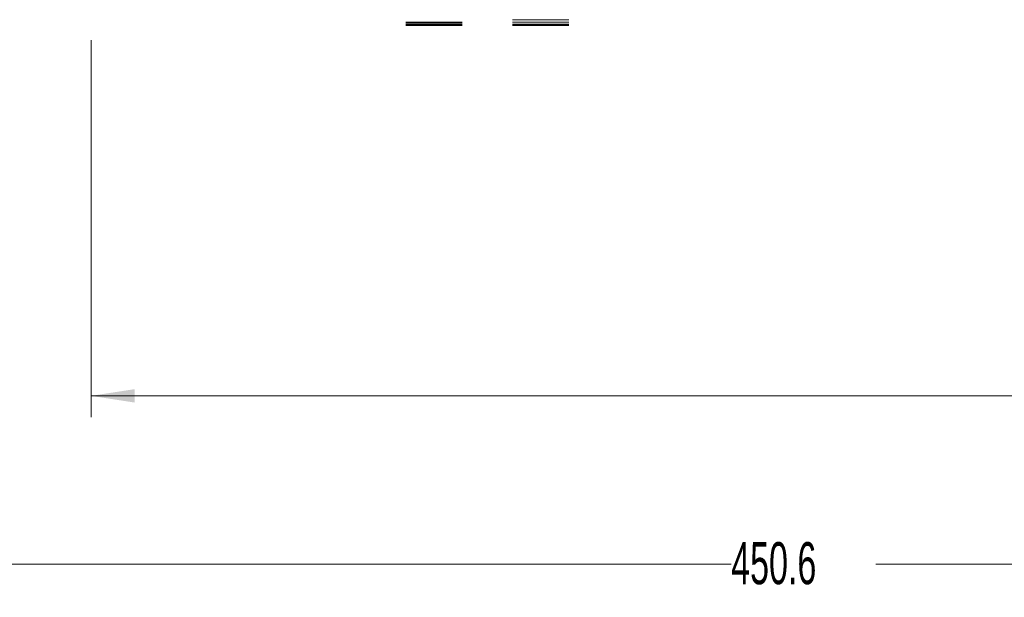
# Model space of a CAD drawing. Header units: millimetres. Extents: x 0 to 1118, y 0 to 864.
# Tile 16 of 20: x 839 to 913, y 659 to 702. Entities that reach past the tile are written whole.
import ezdxf

# ---------------------------------------------------------------- set-up
doc = ezdxf.new("R2010")
doc.units = ezdxf.units.MM
doc.styles.add('SLDTEXTSTYLE3', font='TXT', dxfattribs={"width": 0.605})
doc.dimstyles.new('SLDDIMSTYLE0', dxfattribs={"dimtxt": 3.175, "dimasz": 3.302, "dimexe": 0, "dimexo": 0.0625, "dimgap": 0.79375, "dimtad": 0, "dimtih": 1, "dimtoh": 1, "dimdec": 1, "dimlfac": 2, "dimrnd": 1e-09, "dimzin": 12, "dimdsep": 46, "dimtxsty": 'SLDTEXTSTYLE3', "dimsah": 1, "dimcen": 0.09, "dimadec": 0, "dimazin": 3, "dimtfac": 1, "dimtofl": 0, "dimtmove": 0, "dimatfit": 3, "dimfxl": 1, "dimfrac": 2, "dimtolj": 1, "dimtzin": 12, "dimarcsym": 0})

# ---------------------------------------------------------------- blocks, each defined once
blk = doc.blocks.new('_D_24')
at = {"color": 7, "linetype": 'Continuous', "lineweight": 0}
for p, q in [((844.557, 700.562), (844.557, 672.112)), ((1010.957, 685.276), (1010.957, 672.112)), ((844.557, 673.712), (922.3, 673.712)), ((1010.957, 673.712), (933.214, 673.712))]:
    blk.add_line(p, q, dxfattribs=at)
for points in [[(844.557, 673.712), (847.859, 673.204), (847.859, 674.22)], [(1010.957, 673.712), (1007.655, 674.22), (1007.655, 673.204)]]:
    blk.add_solid(points, dxfattribs=at)
at = {"color": 7, "linetype": 'Continuous', "lineweight": 0, "insert": (922.3, 675.369), "char_height": 3.175, "attachment_point": 1, "style": 'SLDTEXTSTYLE3'}
blk.add_mtext('332.8', dxfattribs=at)
blk = doc.blocks.new('_D_25')
at = {"color": 7, "linetype": 'Continuous', "lineweight": 0}
for p, q in [((785.657, 719.687), (785.657, 659.412)), ((1010.957, 685.276), (1010.957, 659.412)), ((785.657, 661.012), (892.85, 661.012)), ((1010.957, 661.012), (903.764, 661.012))]:
    blk.add_line(p, q, dxfattribs=at)
for points in [[(785.657, 661.012), (788.959, 660.504), (788.959, 661.52)], [(1010.957, 661.012), (1007.655, 661.52), (1007.655, 660.504)]]:
    blk.add_solid(points, dxfattribs=at)
at = {"color": 7, "linetype": 'Continuous', "lineweight": 0, "insert": (892.85, 662.669), "char_height": 3.175, "attachment_point": 1, "style": 'SLDTEXTSTYLE3'}
blk.add_mtext('450.6', dxfattribs=at)

msp = doc.modelspace()

# ---------------------------------------------------------------- linework, layer by layer
at = {"color": 7, "linetype": 'Continuous', "lineweight": 15}
for p, q in [((880.607, 702.1), (876.357, 702.1)), ((872.557, 701.928), (868.307, 701.928)), ((872.557, 701.879), (868.307, 701.879)), ((872.557, 701.764), (868.307, 701.764)), ((872.557, 701.735), (868.307, 701.735)), ((872.557, 701.678), (868.307, 701.678)), ((880.607, 701.928), (876.357, 701.928)), ((880.607, 701.764), (876.357, 701.764)), ((880.607, 701.735), (876.357, 701.735)), ((880.607, 701.678), (876.357, 701.678))]:
    msp.add_line(p, q, dxfattribs=at)

# ---------------------------------------------------------------- dimensions: what is measured, and where the dimension line sits
at = {"color": 7, "linetype": 'Continuous', "lineweight": 0}
for base, p1, picture, middle in [((1010.957, 661.012), (785.657, 721.287), '_D_25', (898.307, 661.012)), ((1010.957, 673.712), (844.557, 702.162), '_D_24', (927.757, 673.712))]:
    dim = msp.add_linear_dim(base=base, p1=p1, p2=(1010.957, 686.876), dimstyle='SLDDIMSTYLE0', dxfattribs=at)
    dim.commit()
    dim.dimension.update_dxf_attribs({"geometry": picture, "text_midpoint": middle, "dimtype": 160})

doc.saveas('drawing.dxf')
